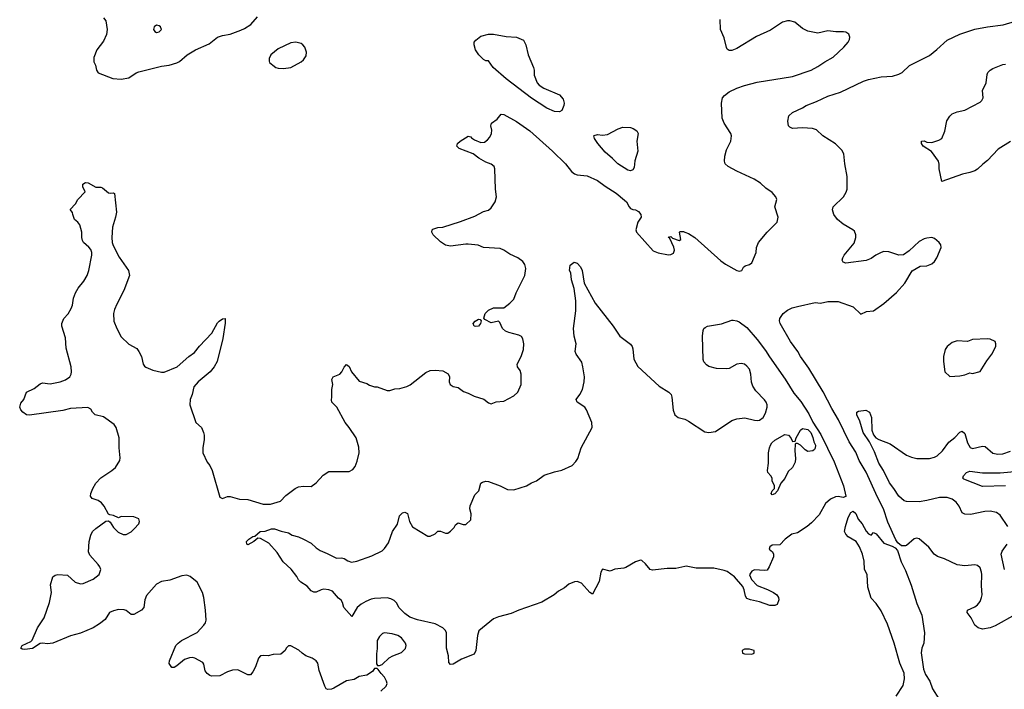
# Model space of a CAD drawing. Header units: inches. Extents: x 1834610 to 2027685, y 642842 to 774116.
# Tile 159 of 256: x 1864749 to 1872522, y 722225 to 727507. Entities that reach past the tile are written whole.
import ezdxf

# ---------------------------------------------------------------- set-up
doc = ezdxf.new("R2010")
doc.units = ezdxf.units.IN
doc.header["$MEASUREMENT"] = 0
doc.layers.add('B8762', color=7, linetype='Continuous')
doc.layers.add('B8772', color=7, linetype='Continuous')

msp = doc.modelspace()

# ---------------------------------------------------------------- linework, layer by layer
at = {"layer": 'B8762', "color": 5}
for points, elevation in [([(1865410, 727522.4), (1865430, 727498.8), (1865440.2, 727430), (1865434.9, 727390), (1865410, 727338), (1865357.1, 727270), (1865335.5, 727210), (1865335.9, 727175.9), (1865348.1, 727148.1), (1865356.3, 727110), (1865370, 727088), (1865484.2, 727044.2), (1865550, 727038.5), (1865610, 727049.3), (1865670, 727089.3), (1865690, 727096.8), (1865870, 727141.6), (1865930, 727147.3), (1865990, 727166.2), (1866010, 727177.7), (1866070.6, 727229.4), (1866136.2, 727270), (1866244.4, 727315.6), (1866310, 727370.2), (1866350, 727383.6), (1866410, 727392.7), (1866495.3, 727424.7), (1866522.9, 727437.1), (1866572.7, 727470), (1866627.3, 727530)], 620), ([(1867599, 722210), (1867641.2, 722250), (1867649.2, 722270), (1867645.2, 722290), (1867630, 722322), (1867602, 722350), (1867580.4, 722380.4), (1867570, 722388), (1867550, 722388), (1867533.7, 722366.3), (1867490, 722337.2), (1867430, 722325.2), (1867390, 722302.7), (1867330, 722291.8), (1867230, 722235.1), (1867210, 722226), (1867182.7, 722222.7), (1867169.3, 722229.3), (1867159, 722250), (1867113.6, 722373.6), (1867102, 722430), (1867088.7, 722450), (1867058, 722470), (1867008, 722490), (1866978, 722510), (1866953.6, 722533.6), (1866890, 722568), (1866870, 722568), (1866852, 722550), (1866844.7, 722530), (1866810, 722501.2), (1866750, 722498.4), (1866710.4, 722489.6), (1866670, 722492.8), (1866650, 722489.5), (1866634.4, 722470), (1866610, 722402), (1866590, 722362), (1866570, 722338), (1866550, 722338), (1866470, 722379), (1866430, 722375.1), (1866390, 722363.7), (1866330, 722331.8), (1866264, 722330), (1866250, 722334.7), (1866229.6, 722350), (1866214.5, 722370), (1866203.2, 722423.2), (1866196.2, 722436.2), (1866131.3, 722471.3), (1866110, 722476.9), (1866090, 722474.3), (1866050, 722459.1), (1865990, 722409.7), (1865970, 722397.6), (1865950, 722396), (1865930, 722428.7), (1865931.5, 722450), (1865982.9, 722570), (1865999.5, 722590), (1866026.6, 722610), (1866150, 722673), (1866202.9, 722730), (1866215.6, 722750), (1866220.5, 722770), (1866216.9, 722850), (1866203.1, 722950), (1866192.4, 722990), (1866150, 723069.6), (1866096, 723116), (1866070, 723125.1), (1866030, 723120.4), (1865935.2, 723084.8), (1865870, 723075.6), (1865830, 723055.3), (1865750, 722965.2), (1865738, 722930), (1865730.2, 722869.8), (1865711.1, 722848.9), (1865650, 722814.7), (1865630, 722815.1), (1865590, 722846), (1865572.8, 722852.8), (1865530, 722853.9), (1865490, 722845.4), (1865458.5, 722830), (1865423.6, 722776.4), (1865379.6, 722740.4), (1865330, 722710.7), (1865230, 722668.8), (1865150, 722646.3), (1865010.9, 722589.1), (1864970, 722584.5), (1864930, 722589.7), (1864910, 722586.6), (1864850, 722547.3), (1864790, 722538.5), (1864770, 722540.5), (1864757.6, 722550), (1864770, 722570.2), (1864836.8, 722603.2), (1864846.8, 722613.2), (1864890, 722710.6), (1864943, 722790), (1864985.1, 722910), (1864999.5, 722990), (1864993.2, 723050), (1865010, 723111.3), (1865030, 723124.7), (1865050, 723131), (1865126, 723126), (1865186, 723070), (1865230, 723057), (1865250, 723059.5), (1865330, 723092.7), (1865378, 723130), (1865389.4, 723170), (1865380.9, 723190), (1865369.4, 723210), (1865302.9, 723282.9), (1865292.7, 723310), (1865297.2, 723390), (1865310, 723442), (1865324, 723470), (1865350, 723494.8), (1865430, 723551.3), (1865450, 723554), (1865463.6, 723543.6), (1865490, 723502), (1865525.4, 723465.4), (1865565.4, 723445.4), (1865590, 723446), (1865630, 723467.7), (1865654, 723490), (1865688.7, 723530), (1865695.3, 723550), (1865688.7, 723570), (1865650, 723586), (1865551.6, 723588.4), (1865530, 723578), (1865490, 723595.3), (1865460.4, 723600.4), (1865450, 723606), (1865416, 723670), (1865396.4, 723696.4), (1865370, 723715.1), (1865322, 723730), (1865309.5, 723749.5), (1865309.6, 723770), (1865325.4, 723810), (1865349.7, 723850), (1865390, 723894.3), (1865476, 723950), (1865504.9, 723975.1), (1865539.6, 724030), (1865542, 724050), (1865534.8, 724130), (1865533.6, 724210), (1865511.6, 724290), (1865494.8, 724314.8), (1865410, 724375.1), (1865346, 724390), (1865323.6, 724410), (1865310, 724435.1), (1865287.8, 724447.8), (1865150, 724440.2), (1865090, 724425.2), (1864826.9, 724386.9), (1864802, 724390), (1864774, 724410), (1864757.2, 724430), (1864749.3, 724450), (1864758.6, 724481.4), (1864781.2, 724510), (1864802, 724570), (1864862.7, 724597.3), (1864910, 724634), (1864930, 724644), (1864990, 724635.8), (1865068.6, 724651.4), (1865110, 724665.7), (1865145.6, 724690), (1865156.3, 724710), (1865158.9, 724730), (1865154.5, 724770), (1865114.9, 724914.9), (1865110, 724998), (1865082.9, 725090), (1865082, 725110), (1865098.4, 725150), (1865132.2, 725187.8), (1865156.8, 725230), (1865165.6, 725254.4), (1865175, 725310), (1865190, 725352.2), (1865210, 725388.5), (1865255, 725445), (1865281, 725490), (1865295.1, 725530), (1865319.3, 725650), (1865318.7, 725670), (1865310, 725693.6), (1865294.1, 725714.1), (1865252, 725750), (1865244.4, 725764.4), (1865239.5, 725790), (1865239.5, 725830), (1865224, 725890), (1865209.3, 725909.3), (1865182, 725930), (1865168, 725970), (1865167.3, 725987.3), (1865148.7, 726010), (1865190, 726054), (1865208, 726090), (1865266, 726150), (1865248.4, 726188.4), (1865248, 726210), (1865270, 726222), (1865290, 726221), (1865350, 726186), (1865390, 726186), (1865402, 726182), (1865450, 726141), (1865470, 726138), (1865490, 726142), (1865496.9, 726136.9), (1865512.4, 725990), (1865506.5, 725950), (1865481.3, 725870), (1865476.5, 725790), (1865479.7, 725750), (1865486.8, 725726.8), (1865534.3, 725634.3), (1865608.2, 725530), (1865614.9, 725490), (1865570.3, 725370), (1865515.5, 725264.5), (1865498.3, 725221.7), (1865490.2, 725190), (1865493.6, 725130), (1865515.9, 725070), (1865550, 725004.9), (1865610, 724948.2), (1865673.1, 724913.1), (1865690, 724890.8), (1865710.5, 724850), (1865723, 724790), (1865735.1, 724775.1), (1865745.9, 724765.9), (1865801.4, 724741.4), (1865870, 724727.4), (1865890, 724727.6), (1865992.4, 724767.6), (1866083.7, 724850), (1866130, 724881.6), (1866170, 724932.2), (1866265.5, 725034.5), (1866310, 725114.8), (1866322.7, 725130), (1866350, 725146.8), (1866370.6, 725150.6), (1866372.5, 725112.5), (1866351.8, 724991.8), (1866308, 724810), (1866283.9, 724770), (1866252.3, 724730), (1866159.5, 724650), (1866124.6, 724610), (1866112, 724550), (1866094.6, 724510), (1866092, 724470), (1866139.1, 724330), (1866184.9, 724290), (1866200.5, 724250), (1866205.5, 724230), (1866205.2, 724194.8), (1866195.5, 724130), (1866196.3, 724090), (1866230, 724018), (1866250.4, 723990.4), (1866270, 723951.3), (1866330, 723742), (1866350, 723731.3), (1866390, 723746), (1866410, 723746.8), (1866485.5, 723725.5), (1866550, 723722), (1866670, 723685.7), (1866730, 723686.4), (1866809, 723710), (1866850, 723754.8), (1866925.2, 723810), (1866950, 723823), (1866990, 723827.7), (1867050, 723824.9), (1867090, 723853.4), (1867144.9, 723915.1), (1867190, 723943), (1867350, 723942.8), (1867380.2, 723959.8), (1867397.5, 723982.5), (1867414.3, 724025.7), (1867429.6, 724090.4), (1867425.4, 724134.6), (1867404.7, 724210), (1867350.5, 724290.5), (1867318.3, 724330), (1867253.6, 724450), (1867212.3, 724490), (1867209.6, 724509.6), (1867214, 724530), (1867214, 724590), (1867220.9, 724630), (1867212.7, 724670), (1867224, 724690), (1867277.2, 724710), (1867292.7, 724730), (1867310, 724766), (1867330, 724786.8), (1867350, 724771.3), (1867368, 724730), (1867430, 724654.8), (1867490, 724638), (1867510, 724624.7), (1867550, 724611.3), (1867570, 724611.3), (1867650, 724582.8), (1867670, 724582.8), (1867710, 724596), (1867750, 724597.3), (1867806, 724614), (1867832.7, 724627.3), (1867955.9, 724724.1), (1867990, 724740.5), (1868030, 724743.8), (1868090, 724737.3), (1868132.7, 724712.7), (1868142, 724690), (1868139.3, 724650), (1868146.4, 724630), (1868170, 724613.4), (1868210, 724604.9), (1868253.5, 724573.5), (1868290, 724561.6), (1868337, 724537), (1868414, 724514), (1868450, 724484.9), (1868470, 724477.3), (1868510, 724493.4), (1868570, 724497.3), (1868650, 724539.1), (1868682.7, 724570), (1868706.6, 724630), (1868708, 724710), (1868699.7, 724739.7), (1868679.3, 724770), (1868675.1, 724790), (1868706.6, 724850), (1868725.6, 724905.6), (1868729.4, 724949.4), (1868721.2, 724990), (1868709.4, 725009.4), (1868690, 725019.3), (1868610, 725038.9), (1868584.5, 725050), (1868559.5, 725070), (1868539.3, 725119.3), (1868530, 725128.7), (1868470, 725117.2), (1868421.5, 725141.5), (1868414, 725154), (1868423.7, 725190), (1868450, 725215.8), (1868490, 725233.4), (1868570, 725233.4), (1868619.3, 725270), (1868650, 725302.8), (1868668.1, 725351.9), (1868735.6, 725490), (1868744.5, 725544.5), (1868737.2, 725577.2), (1868720.5, 725600.5), (1868682.7, 725630), (1868617.4, 725657.4), (1868572.3, 725690), (1868542.9, 725702.9), (1868411.3, 725711.3), (1868367.6, 725727.6), (1868290, 725735.4), (1868270, 725736.4), (1868150, 725720.5), (1868110, 725728.2), (1868070, 725754), (1868012.7, 725810), (1868003.7, 725830), (1868005.2, 725850), (1868010, 725856), (1868050, 725867.3), (1868090, 725870.6), (1868230, 725916.4), (1868342.8, 725957.2), (1868410, 725995.5), (1868450, 726006), (1868470, 726022), (1868503.7, 726070), (1868513.3, 726110), (1868504.7, 726170), (1868501.3, 726330), (1868495.6, 726350), (1868470, 726367.3), (1868430, 726382.7), (1868374.9, 726414.9), (1868328.5, 726448.5), (1868219, 726490), (1868201.2, 726510), (1868205.2, 726530), (1868225.2, 726550), (1868290, 726587.7), (1868310, 726583.8), (1868314.9, 726574.9), (1868338.4, 726558.4), (1868390, 726538.1), (1868417.6, 726542.4), (1868441.6, 726558.4), (1868459.8, 726580.2), (1868474.7, 726610), (1868476.8, 726636.8), (1868467.8, 726670), (1868473.1, 726690), (1868518.1, 726721.9), (1868550, 726760.9), (1868570, 726760.1), (1868670, 726704.1), (1868777.4, 726630), (1868954.6, 726470), (1869058, 726370), (1869104.7, 726310), (1869130, 726291), (1869150, 726284), (1869230, 726276.1), (1869310, 726238.5), (1869370, 726193.6), (1869457.9, 726137.9), (1869524.8, 726084.8), (1869539.7, 726070), (1869559.7, 726030), (1869570, 726018.5), (1869590, 726009.2), (1869610, 726007.4), (1869634.1, 725994.1), (1869653, 725970), (1869656, 725950), (1869628, 725910), (1869613.4, 725850), (1869618, 725830), (1869750, 725684), (1869790, 725667.3), (1869870, 725653.4), (1869890, 725654.8), (1869910, 725666), (1869919.3, 725690), (1869914, 725714), (1869880.4, 725780.4), (1869869.3, 725790.7), (1869890, 725796), (1869903.5, 725783.5), (1869954.6, 725765.4), (1869967.3, 725772.7), (1869958, 725830), (1869963.1, 725836.9), (1869990, 725836), (1870000, 725832.3)], 580), ([(1870000, 723194.6), (1869930, 723178), (1869860.8, 723179.2), (1869744.9, 723164.9), (1869726, 723170), (1869690, 723214), (1869660.4, 723240.4), (1869650, 723244), (1869610, 723229.5), (1869534.8, 723185.2), (1869519.4, 723180.6), (1869447.9, 723172.1), (1869410, 723157), (1869350, 723172.3), (1869338, 723150), (1869324.2, 723075.8), (1869270, 722974.5), (1869250, 722989.7), (1869182.9, 723062.9), (1869150, 723075.2), (1869130, 723072.6), (1869085.5, 723054.5), (1869050, 723026), (1869001.8, 722998.2), (1868968, 722970), (1868870, 722911.3), (1868690, 722850.3), (1868630, 722821.9), (1868530, 722798), (1868490, 722781), (1868373.6, 722686.4), (1868362.1, 722650), (1868349.2, 722530.8), (1868336.5, 722503.5), (1868237.3, 722462.7), (1868170, 722422.9), (1868150, 722419.5), (1868136.6, 722436.6), (1868135.1, 722490), (1868118.4, 722550), (1868118.9, 722670), (1868110.8, 722690), (1868088.4, 722710), (1868030, 722740.7), (1867890, 722774), (1867830, 722794.5), (1867790, 722822.9), (1867742.3, 722870), (1867725.6, 722905.6), (1867705.9, 722925.9), (1867679.3, 722939.3), (1867650, 722945.7), (1867550, 722942.2), (1867524, 722936), (1867482.3, 722917.7), (1867444.2, 722895.8), (1867413.7, 722870), (1867370, 722799), (1867307.3, 722870), (1867297.6, 722910), (1867287, 722927), (1867264.8, 722944.8), (1867218.6, 722998.6), (1867190, 723009.8), (1867150, 723014.2), (1867129.3, 723010.7), (1867090, 722991.3), (1867070, 722991.2), (1867050, 723001.1), (1867017.5, 723037.5), (1866968.3, 723070), (1866949.9, 723089.9), (1866936, 723116), (1866893, 723173), (1866829.7, 723230), (1866783, 723303), (1866717, 723377), (1866650, 723415.3), (1866630, 723418), (1866598.8, 723390), (1866550, 723364), (1866542, 723370), (1866539, 723390), (1866559, 723410), (1866589.2, 723430), (1866606.6, 723433.4), (1866648, 723470), (1866687.5, 723472.5), (1866738, 723490), (1866762, 723490), (1866812.3, 723472.3), (1866870, 723460.3), (1866901.2, 723441.2), (1866950, 723428.4), (1866990.8, 723410), (1867050, 723377.3), (1867090, 723340.7), (1867120.9, 723320.9), (1867177.5, 723297.5), (1867250, 723258.8), (1867290, 723261), (1867310, 723257.3), (1867338.9, 723238.9), (1867369.1, 723229.1), (1867410, 723234.9), (1867530, 723277.1), (1867610, 723317.1), (1867630, 723335.5), (1867659.4, 723380.6), (1867692.3, 723470), (1867731, 723529), (1867747.5, 723592.5), (1867770, 723617.1), (1867790, 723622), (1867810, 723611), (1867826, 723550), (1867850, 723506.8), (1867970, 723432), (1867990, 723432), (1868028.9, 723451.1), (1868050, 723471.3), (1868070, 723471.3), (1868110, 723458), (1868130, 723458), (1868150, 723471.3), (1868178.6, 723501.4), (1868190, 723522), (1868210, 723538), (1868250, 723524.7), (1868270, 723524.7), (1868310, 723562), (1868313.2, 723610), (1868304, 723650), (1868306.3, 723673.7), (1868341.5, 723758.5), (1868373.2, 723790), (1868389, 723850), (1868402, 723858), (1868430, 723866.8), (1868450, 723864), (1868542, 723830), (1868600.5, 723800.5), (1868650, 723797.3), (1868749.7, 723830.3), (1868790, 723854), (1868830, 723870.4), (1868890, 723913.7), (1868970, 723940.4), (1869030, 723954), (1869109.6, 723990.4), (1869138.9, 724021.1), (1869154.2, 724045.8), (1869182, 724130), (1869269.4, 724290.6), (1869266.6, 724330), (1869223.7, 724430), (1869209.2, 724450), (1869149.2, 724490), (1869142.7, 724510), (1869172, 724550), (1869192.3, 724590), (1869204.5, 724650), (1869206.6, 724690), (1869195.6, 724770), (1869186.2, 724806.2), (1869140.9, 724870), (1869135.1, 724890), (1869140.9, 724950), (1869127, 725010), (1869120.7, 725070), (1869139.2, 725210), (1869139.3, 725290), (1869127.5, 725387.5), (1869106, 725454), (1869099, 725510), (1869088.7, 725530), (1869094, 725570), (1869125.2, 725594.8), (1869150, 725586), (1869177.1, 725557.1), (1869188.2, 725528.2), (1869205.3, 725430), (1869291.5, 725270), (1869433, 725090), (1869488, 725010), (1869570, 724947.3), (1869583, 724930), (1869590.4, 724910), (1869597.1, 724830), (1869630, 724770.8), (1869797.3, 724617.3), (1869874.8, 724570), (1869890.7, 724550), (1869898, 724530), (1869906.9, 724426.9), (1869920.7, 724390), (1869946, 724370), (1870000, 724354.8)], 560)]:
    msp.add_lwpolyline(points, dxfattribs=dict(at, elevation=elevation))
for points, elevation in [([(1865830, 727464), (1865811.3, 727450), (1865806.8, 727430), (1865815.3, 727415.3), (1865830, 727407.3), (1865850, 727411.3), (1865868.7, 727430), (1865862, 727450), (1865850, 727459)], 640), ([(1869010, 726779.5), (1868970, 726783.1), (1868910, 726808.1), (1868790, 726888.7), (1868590, 727041.1), (1868486.8, 727130), (1868450, 727183.6), (1868430, 727182.5), (1868410, 727193.3), (1868372.8, 727230), (1868347.6, 727270), (1868337, 727310), (1868338, 727330), (1868350, 727346.8), (1868390, 727376.3), (1868450, 727394.4), (1868490, 727393.7), (1868590, 727374.9), (1868670, 727370.7), (1868725.5, 727345.5), (1868746, 727310), (1868764.4, 727230), (1868804.9, 727130), (1868810.7, 727110), (1868810.7, 727070), (1868834, 727010), (1868850.8, 726990), (1868887.3, 726967.3), (1869010, 726914), (1869039.3, 726879.3), (1869046.8, 726850), (1869044, 726830), (1869028.1, 726791.9)], 580), ([(1866930, 727329.2), (1866890, 727324), (1866790, 727277.2), (1866732, 727230), (1866719.6, 727200.4), (1866719.6, 727179.6), (1866722, 727170), (1866747.5, 727147.5), (1866770, 727131), (1866790, 727124), (1866830, 727122), (1866870, 727127.7), (1866890, 727130.8), (1866970, 727174.8), (1866990, 727190.8), (1867010, 727221), (1867014, 727250), (1866999.3, 727290), (1866984, 727310), (1866970, 727319.3)], 620), ([(1869570, 726315.4), (1869550, 726319.3), (1869469.9, 726369.9), (1869430, 726412.6), (1869370, 726462.6), (1869311.8, 726530), (1869286.6, 726570), (1869282, 726590), (1869285.2, 726594.8), (1869310, 726601), (1869350, 726596), (1869390, 726601), (1869474.8, 726645.2), (1869510, 726658.8), (1869570, 726657.3), (1869591.3, 726650), (1869621, 726630), (1869630.7, 726610), (1869620.5, 726550), (1869627.7, 726470), (1869605.7, 726394.3), (1869598.9, 726341.1), (1869590, 726322)], 580), ([(1868350, 725086), (1868338, 725090), (1868328.7, 725110), (1868344, 725130), (1868370, 725146), (1868383.6, 725143.6), (1868391.6, 725131.6), (1868386, 725110), (1868370, 725089.4)], 580), ([(1867630, 722669.4), (1867613.4, 722666.6), (1867590, 722642.7), (1867570.5, 722610), (1867572, 722548), (1867566.2, 722506.2), (1867566, 722426), (1867572.7, 722412.7), (1867590, 722412), (1867610, 722422), (1867666.3, 722473.7), (1867695.3, 722490), (1867764.2, 722515.8), (1867794.3, 722545.7), (1867799.6, 722570), (1867795.6, 722590), (1867763.6, 722630), (1867734.5, 722650), (1867690, 722662)], 580)]:
    msp.add_lwpolyline(points, close=True, dxfattribs=dict(at, elevation=elevation))
at = {"layer": 'B8772', "color": 5}
for points, elevation in [([(1870000, 725832.3), (1870030, 725821), (1870078.8, 725790), (1870284.8, 725604.8), (1870319.6, 725579.6), (1870410, 725528.7), (1870430, 725523.8), (1870448.7, 725530), (1870463.7, 725556.3), (1870475.1, 725564.9), (1870510, 725576), (1870528.7, 725590), (1870564, 725670), (1870566.6, 725710), (1870580.9, 725750), (1870650, 725830.6), (1870729.2, 725910), (1870737.2, 725950), (1870709.5, 726030), (1870726, 726090), (1870718, 726110), (1870690, 726145.2), (1870638, 726178), (1870597.2, 726217.3), (1870546, 726250), (1870410, 726313), (1870342.7, 726350), (1870318, 726370), (1870312, 726390), (1870315.6, 726430), (1870330, 726481), (1870362.9, 726550), (1870367.3, 726590), (1870362.9, 726610), (1870310, 726692.3), (1870294, 726730), (1870288.5, 726850), (1870297.6, 726890), (1870312, 726910), (1870350, 726937), (1870410, 726966), (1870470, 726987.4), (1870570, 727014.3), (1870850, 727059.5), (1870997.2, 727110), (1871050, 727137.1), (1871104.7, 727175.3), (1871170, 727210.7), (1871254, 727290), (1871288.7, 727330), (1871299, 727350), (1871302, 727370), (1871293.2, 727393.2), (1871270, 727409), (1871252.5, 727412.5), (1871192.5, 727412.5), (1871130, 727419.5), (1871050, 727402), (1870970, 727417), (1870930, 727438.4), (1870867.2, 727487.2), (1870830, 727498.3), (1870810, 727498.9), (1870770, 727488), (1870675.9, 727424.1), (1870565.1, 727374.9), (1870410, 727280.5), (1870370, 727264), (1870350, 727264.2), (1870334.7, 727274.7), (1870328.2, 727288.2), (1870310, 727365.2), (1870282.4, 727430), (1870278, 727510)], 580), ([(1872610, 722814), (1872450, 722725.5), (1872410, 722709), (1872350, 722698.7), (1872314.5, 722710), (1872288.3, 722730), (1872258.9, 722790), (1872227.6, 722830), (1872232.3, 722850), (1872290, 722876), (1872309.8, 722890.2), (1872330, 722918), (1872342.6, 722950), (1872346.9, 722970), (1872342.4, 723042.4), (1872344.7, 723130), (1872342.6, 723150), (1872330, 723182.7), (1872310, 723202), (1872290, 723207.3), (1872210, 723198), (1872150, 723207.6), (1872050, 723254.3), (1871993.4, 723273.4), (1871967.6, 723290), (1871926.4, 723346.4), (1871850, 723412.3), (1871830, 723417), (1871810, 723412), (1871750, 723359.3), (1871742.5, 723357.5), (1871710, 723357.2), (1871680.7, 723380.7), (1871665.1, 723405.1), (1871603.5, 723543.5), (1871567.4, 723650), (1871519.7, 723739.7), (1871430, 723937.8), (1871376.3, 724030), (1871350, 724095.7), (1871296.5, 724176.5), (1871213.8, 724350), (1871160.2, 724440.2), (1871091.1, 724571.1), (1870977.7, 724757.7), (1870913.8, 724850), (1870891, 724891), (1870833.2, 724970), (1870752.8, 725110), (1870748.3, 725131.7), (1870750, 725151), (1870776, 725190), (1870810, 725216.3), (1870846.7, 725233.3), (1870890, 725246), (1871030, 725276.3), (1871070, 725270.8), (1871130, 725284), (1871210, 725284), (1871330, 725241), (1871390, 725184.7), (1871435.1, 725204.9), (1871490, 725210.8), (1871571.9, 725268.1), (1871670, 725356), (1871737.2, 725430), (1871793.2, 725526.8), (1871856.5, 725563.5), (1871910, 725566.8), (1871950, 725581), (1871970, 725601), (1871989.2, 725630), (1872024, 725710), (1872022, 725730), (1872008.7, 725750), (1871970, 725782), (1871950, 725789), (1871910, 725783.7), (1871890, 725779.3), (1871850, 725758), (1871770, 725685.2), (1871727.3, 725652.7), (1871690, 725649.3), (1871610, 725675.6), (1871570, 725677.4), (1871550, 725671.1), (1871507.7, 725650), (1871470, 725624.2), (1871430, 725607.8), (1871270, 725586.6), (1871250, 725595.3), (1871241.2, 725610), (1871246, 725630), (1871258, 725650), (1871336.6, 725743.4), (1871349.6, 725790), (1871349.6, 725810), (1871338.3, 725838.3), (1871325.2, 725850), (1871250, 725893.3), (1871205.1, 725930), (1871176, 725970), (1871166.3, 726006.3), (1871170, 726031.3), (1871253.2, 726110), (1871274.2, 726145.8), (1871280.9, 726170), (1871280.9, 726270), (1871263.7, 726370), (1871256, 726450), (1871239.1, 726479.1), (1871190, 726529.3), (1871090, 726592.3), (1871039.6, 726639.6), (1871007.7, 726647.7), (1870930, 726655.4), (1870850, 726647.8), (1870830, 726659.3), (1870819.3, 726670), (1870812.9, 726707.1), (1870821.2, 726750), (1870850, 726776.3), (1870930, 726812.7), (1870957.2, 726830), (1871038.8, 726861.2), (1871130, 726903.1), (1871230, 726935.3), (1871410, 727021.3), (1871450, 727035.3), (1871550, 727055.8), (1871639.3, 727060.7), (1871690, 727076.4), (1871715.1, 727090), (1871773.7, 727146.3), (1871930, 727224.9), (1871988.8, 727271.2), (1872070, 727345.3), (1872170, 727392.9), (1872290, 727433.1), (1872390, 727451.7), (1872513.2, 727466.8), (1872610, 727496.5)], 560), ([(1872570, 726546.2), (1872472.8, 726487.1), (1872390, 726396.9), (1872351.9, 726368.1), (1872310, 726327.6), (1872290, 726315.6), (1872250, 726300.9), (1872192.5, 726287.5), (1872028, 726230), (1872008.7, 726330), (1872008.4, 726368.4), (1872002, 726390), (1871946.3, 726466.3), (1871882, 726510), (1871869, 726530), (1871868.7, 726550), (1871890, 726550.7), (1871910, 726541), (1871950, 726538.8), (1872004.1, 726555.9), (1872028.7, 726570), (1872052.1, 726627.9), (1872069.3, 726710.7), (1872092.9, 726747.1), (1872110, 726764.7), (1872150, 726780.7), (1872210, 726794.8), (1872330, 726856.4), (1872345.1, 726870), (1872355.4, 726890), (1872349.5, 726950), (1872378, 727010), (1872385.8, 727074.2), (1872392, 727090), (1872409.3, 727110), (1872430, 727122.4), (1872510, 727154), (1872530, 727157.6)], 540), ([(1870000, 724354.8), (1870010, 724352), (1870030, 724341.3), (1870157.4, 724257.4), (1870190, 724251.5), (1870240.7, 724259.3), (1870370, 724344.9), (1870410, 724359.1), (1870472.3, 724367.7), (1870550, 724347), (1870570, 724344.6), (1870590, 724348.9), (1870617.4, 724370), (1870637.5, 724402.5), (1870649.7, 724450), (1870649.7, 724470), (1870643, 724490), (1870630, 724509.5), (1870560.1, 724580.1), (1870535.4, 724615.4), (1870526.7, 724646.7), (1870521.6, 724710), (1870509.6, 724749.6), (1870490, 724775.1), (1870470, 724789.5), (1870444.7, 724795.3), (1870410, 724789.4), (1870350, 724756), (1870330, 724752.7), (1870250, 724756), (1870190, 724772.3), (1870170, 724783.7), (1870150, 724809), (1870145.8, 724825.8), (1870138.4, 725010), (1870144.2, 725055.8), (1870149.6, 725070.4), (1870159.6, 725080.4), (1870178, 725090), (1870290, 725108.5), (1870370, 725136.9), (1870382.6, 725137.4), (1870410, 725132.4), (1870430, 725123), (1870490, 725078.6), (1870570, 724985.7), (1870637.2, 724897.2), (1870667.7, 724847.7), (1870792.7, 724672.7), (1870861.2, 724561.2), (1870916, 724496), (1870977.7, 724397.7), (1871010, 724332.3), (1871073.8, 724233.8), (1871178.3, 724018.3), (1871252.8, 723830), (1871270.7, 723749.3), (1871270, 723746), (1871250, 723739), (1871210, 723746), (1871190, 723742.7), (1871150, 723725.2), (1871111, 723690), (1871059.9, 723600.1), (1871000.9, 723539.1), (1870966, 723510), (1870890, 723459.5), (1870844.7, 723450), (1870791, 723410), (1870750, 723364), (1870690, 723361.2), (1870671.3, 723350), (1870666, 723330), (1870691.3, 723310), (1870698.8, 723290), (1870698.8, 723270), (1870666.8, 723190), (1870650, 723164), (1870630, 723161.2), (1870550, 723168.7), (1870530, 723158), (1870518, 723142), (1870511, 723129), (1870525.3, 723090), (1870570, 723044.9), (1870653, 723013), (1870698.8, 722990), (1870727.3, 722970), (1870738, 722950), (1870742, 722930), (1870730, 722895.3), (1870710, 722886.6), (1870670, 722887), (1870590, 722914.5), (1870518, 722930), (1870490, 722940.9), (1870478.6, 722958.6), (1870468.2, 723010), (1870456.6, 723036.6), (1870392.2, 723112.2), (1870334, 723154), (1870310, 723162.5), (1870230, 723180.8), (1870090, 723179.8), (1870010, 723197), (1870000, 723194.6)], 560), ([(1872548.6, 723508.6), (1872490, 723599.3), (1872460.1, 723620.1), (1872410, 723629.5), (1872367.2, 723627.2), (1872255.5, 723604.5), (1872210, 723605.7), (1872190, 723618.4), (1872166, 723670), (1872141.8, 723701.8), (1872110, 723726.3), (1872070, 723739.1), (1872010, 723738.4), (1871910, 723713.5), (1871850, 723705), (1871750, 723706.6), (1871730, 723710.6), (1871689, 723749), (1871650.9, 723810), (1871614.7, 723854.7), (1871568.8, 723950), (1871532.6, 724010), (1871497.5, 724097.5), (1871457.4, 724177.4), (1871407.4, 724250), (1871380.4, 724340.4), (1871356.4, 724390), (1871358.4, 724410), (1871370, 724419.5), (1871427.9, 724427.9), (1871458.8, 724410), (1871473.4, 724370), (1871475.5, 724270), (1871490, 724232.2), (1871508.9, 724208.9), (1871530, 724196.5), (1871621.3, 724161.3), (1871750, 724072.9), (1871790, 724056.5), (1871830, 724046.5), (1871930, 724045.2), (1871970, 724055.6), (1871992.5, 724067.5), (1872034.2, 724105.8), (1872084.2, 724175.8), (1872130, 724210.4), (1872170, 724254), (1872190, 724260.5), (1872210, 724242.8), (1872230.4, 724170), (1872252, 724132), (1872270, 724125.7), (1872350, 724143.1), (1872370, 724139.3), (1872430, 724088.9), (1872470, 724079), (1872510, 724082), (1872570, 724102.4)], 540), ([(1872530, 723830.5), (1872350, 723824.4), (1872202.9, 723882.9), (1872194, 723890), (1872199, 723910), (1872223.6, 723936.4), (1872250, 723945.5), (1872350, 723933.7), (1872490, 723933.9), (1872630, 723945.3)], 520), ([(1871668, 722170), (1871723.6, 722256.4), (1871733, 722307), (1871731.1, 722351.1), (1871696.6, 722430), (1871652.4, 722590), (1871599.8, 722739.8), (1871550, 722844.5), (1871510, 722901.2), (1871470, 722944), (1871445.6, 723030), (1871438.3, 723130), (1871419.2, 723170), (1871416.1, 723236.1), (1871402.4, 723290), (1871379.7, 723350), (1871352.3, 723392.3), (1871290, 723427.3), (1871269.6, 723450), (1871260.7, 723470), (1871267.3, 723510), (1871290, 723581), (1871310, 723621), (1871330, 723631), (1871350, 723611.3), (1871368.3, 723568.3), (1871401, 723530), (1871430, 723472), (1871450, 723451.3), (1871470, 723442), (1871490, 723462), (1871510, 723452), (1871570, 723378), (1871635.3, 723355.3), (1871661, 723341), (1871679.1, 723319.1), (1871708, 723230), (1871741.7, 723161.7), (1871787.1, 723047.1), (1871830, 722901), (1871870.3, 722810), (1871891.4, 722670), (1871886.5, 722590), (1871871.6, 722548.4), (1871866.6, 722513.4), (1871882.9, 722382.9), (1871900.6, 722340.6), (1871932.6, 722290), (1871955.2, 722230), (1872005.9, 722150)], 560), ([(1872523, 723170), (1872498, 723290), (1872504.8, 723315.2), (1872544.1, 723370)], 540)]:
    msp.add_lwpolyline(points, dxfattribs=dict(at, elevation=elevation))
for points, elevation in [([(1872388.9, 724988.9), (1872270, 724984), (1872230, 724969), (1872150, 724974), (1872110, 724962), (1872070.9, 724929.1), (1872055.3, 724904.7), (1872041, 724850), (1872041, 724810), (1872052, 724730), (1872091.6, 724691.6), (1872170, 724697.3), (1872210, 724706.8), (1872250, 724721), (1872270, 724716), (1872330, 724732), (1872383.3, 724816.7), (1872424, 724870), (1872454, 724930), (1872455.3, 724950), (1872448.4, 724968.4), (1872410, 724988)], 560), ([(1870970, 724101.2), (1870950, 724113.2), (1870912.7, 724150), (1870890, 724163.7), (1870876.9, 724163.1), (1870870, 724158), (1870867, 724107), (1870874.6, 724045.4), (1870870, 724018), (1870858.8, 723990), (1870850, 723975.3), (1870816.8, 723943.2), (1870790, 723889), (1870758, 723850), (1870731.3, 723790), (1870710, 723768), (1870690, 723758), (1870682, 723770), (1870688, 723790), (1870708, 723810), (1870708, 723830), (1870688.7, 723870), (1870688, 723890), (1870678, 723910), (1870655.5, 723935.5), (1870652.3, 723950), (1870661.3, 724010), (1870659.3, 724090), (1870667, 724130), (1870676, 724150), (1870687.3, 724170), (1870709.5, 724190), (1870790, 724235.8), (1870817.3, 724230), (1870835.5, 724210), (1870850, 724181), (1870870, 724182), (1870878.4, 724210), (1870912.7, 724270), (1870930, 724283), (1870970, 724274.5), (1870995.1, 724250), (1871010, 724212.2), (1871017.4, 724177.4), (1871030.2, 724149.8), (1871030, 724128), (1871024.5, 724115.5), (1871010, 724105.2)], 540), ([(1870510, 722542), (1870470, 722542), (1870452, 722530), (1870454, 722510), (1870470, 722504.7), (1870530, 722502), (1870546, 722510), (1870546, 722530)], 580)]:
    msp.add_lwpolyline(points, close=True, dxfattribs=dict(at, elevation=elevation))

doc.saveas('drawing.dxf')
